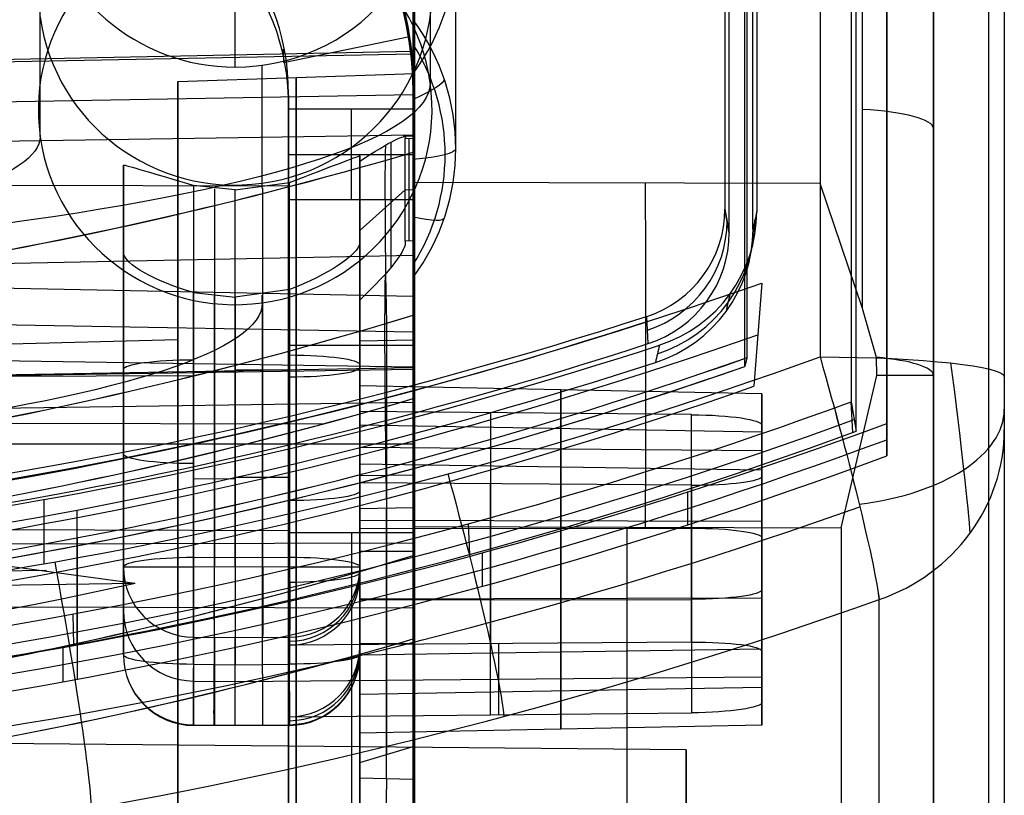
# Model space of a CAD drawing. Extents: x -15 to 7, y 1 to 148.
# Tile 52 of 194: x 3.18 to 7.35, y 112.34 to 115.62. Entities that reach past the tile are written whole.
import ezdxf

# ---------------------------------------------------------------- set-up
doc = ezdxf.new("R2010")
doc.units = 0
doc.layers.add('DEFAULT', color=7, linetype='CONTINUOUS')

msp = doc.modelspace()

# ---------------------------------------------------------------- linework, layer by layer
at = {"layer": 'DEFAULT', "color": 254}
for p, q in [((6.8479, 145.748, -5.3803), (6.8479, 113.9125, -0.9667)), ((6.2556, 145.6234, -6.3778), (6.2556, 114.1894, -2.0199)), ((6.6979, 145.589, -5.4592), (6.6979, 114.0038, -1.0803)), ((6.8479, 113.7752, -1.9572), (6.8479, 145.6106, -6.3708)), ((6.7188, 113.8793, -1.8707), (6.7188, 145.4994, -6.2544)), ((6.282, 114.7344, -1.0756), (6.282, 144.6203, -5.2189)), ((6.1819, 114.7201, -1.1796), (6.1819, 144.6057, -5.3229)), ((6.5659, 139.5964, -102.1896), (6.5659, 114.9266, -107.4333)), ((6.2477, 114.1537, -2.3178), (6.2477, 136.9718, -5.4813)), ((4.845, 26.5854, -55.5486), (4.845, 135.6283, -55.5486)), ((4.845, 115.3038, -104.8425), (4.845, 134.9216, -100.6726)), ((5.0252, 115.0743, -17.4827), (5.0252, 116.7875, -5.1254)), ((4.9173, 116.357, -9.0632), (4.9173, 115.3533, -16.3026)), ((6.745, 114.3991, -107.5197), (6.745, 116.2894, -107.1179)), ((4.845, 114.5293, -17.4071), (4.845, 116.2422, -5.0516)), ((3.2681, 115.1253, -16.2829), (3.2681, 116.1305, -9.0318)), ((4.0927, 115.419, -8.9343), (4.0927, 116.113, -4.499)), ((7.045, 115.9683, -106.7902), (7.045, 114.1158, -107.184)), ((7.045, 87.8847, -67.3442), (7.045, 115.9249, -67.3442)), ((4.845, 115.485, -6.6896), (0.2526, 115.3946, -6.7579)), ((0.2526, 115.3851, -6.8953), (4.845, 115.4755, -6.8269)), ((4.845, 115.4755, -6.8269), (4.845, 115.1307, -9.3137)), ((4.207, 114.9077, -12.6801), (4.207, 115.4268, -8.9354)), ((0.2526, 115.2231, -8.064), (4.845, 115.3025, -8.075)), ((4.845, 115.3038, -107.3992), (4.845, 115.3038, -104.8425)), ((4.845, 114.9314, -107.4784), (4.845, 115.3038, -107.3992)), ((4.845, 115.1307, -9.3137), (0.2526, 115.0623, -9.2233)), ((4.752, 114.5709, -16.3124), (4.752, 115.1009, -12.4891)), ((4.845, 115.1274, -12.7083), (4.8032, 115.1266, -12.7089)), ((4.8111, 115.1173, -12.8461), (4.845, 115.118, -12.8456)), ((4.8111, 114.6838, -15.9732), (4.8111, 115.1173, -12.8461)), ((4.8281, 114.684, -15.9736), (4.8281, 115.1176, -12.8459)), ((4.845, 115.118, -12.8456), (4.845, 114.6843, -15.9739)), ((4.845, 115.0589, -3.466), (4.845, 114.3698, -5.6642)), ((4.6193, 115.0445, -13.0029), (4.6193, 114.6743, -15.6734)), ((4.6193, 113.3061, -12.7619), (4.6193, 115.0445, -13.0029)), ((4.6193, 114.4343, -16.5004), (4.6193, 115.0207, -12.271)), ((3.6193, 114.6345, -15.6683), (3.6193, 115.0048, -12.9969)), ((3.6193, 115.0048, -12.9969), (3.6193, 113.3057, -12.7614)), ((4.0927, 114.9, -12.678), (4.322, 114.9316, -12.6844)), ((4.322, 113.3473, -12.4647), (4.322, 114.9316, -12.6844)), ((6.5659, 114.9266, -107.4333), (4.845, 114.9314, -107.4784)), ((3.9167, 114.9184, -12.6821), (3.9167, 113.3469, -12.4642)), ((4.0927, 114.9, -12.678), (3.9167, 114.9184, -12.6821)), ((4.0047, 114.9045, -12.6794), (4.0047, 113.3463, -12.4634)), ((4.0927, 113.3456, -12.4625), (4.0927, 114.9, -12.678)), ((4.2073, 114.9077, -12.6801), (4.2073, 113.3465, -12.4636)), ((4.8111, 114.9005, -14.4097), (4.6193, 114.7275, -14.3857)), ((4.8111, 114.9005, -14.4097), (4.845, 114.9011, -14.4098)), ((6.745, 114.3991, -107.5197), (6.5659, 114.9266, -107.4333)), ((4.6193, 114.8761, -14.2176), (4.6193, 113.809, -14.2176)), ((3.6193, 113.1042, -14.2148), (3.6193, 114.836, -14.2148)), ((6.1819, 114.7201, -1.1796), (6.1632, 114.8182, -0.4716)), ((6.1632, 114.8182, -0.4716), (6.1819, 114.72, -1.1796)), ((4.6193, 113.9206, -14.1718), (4.6193, 114.7571, -14.1718)), ((4.845, 114.6843, -15.9739), (4.8111, 114.6838, -15.9732)), ((4.6193, 114.6743, -15.6734), (4.6193, 113.6273, -15.5282)), ((4.845, 114.6224, -5.6992), (0.2526, 114.532, -5.7676)), ((3.6193, 112.9354, -15.4328), (3.6193, 114.6345, -15.6683)), ((4.845, 114.3698, -5.6642), (4.845, 114.6224, -5.6992)), ((0.2526, 114.5417, -6.7785), (4.845, 114.4513, -6.8469)), ((4.322, 114.479, -15.9492), (4.0927, 114.4468, -15.9467)), ((4.322, 114.479, -15.9492), (4.322, 113.5861, -15.8254)), ((6.3192, 114.5056, 0.6375), (6.2853, 114.0697, -3.1999)), ((3.9167, 112.8942, -15.7299), (3.9167, 114.4656, -15.9478)), ((3.9167, 114.4656, -15.9478), (4.0927, 114.4468, -15.9467)), ((4.0047, 112.8933, -15.7306), (4.0047, 114.4515, -15.9466)), ((4.0927, 114.4468, -15.9467), (4.0927, 112.8924, -15.7312)), ((4.207, 114.4226, -16.1787), (4.207, 114.4548, -15.9468)), ((4.2073, 112.8936, -15.7304), (4.2073, 114.4548, -15.9468)), ((4.845, 114.4513, -6.8469), (4.845, 114.0178, -6.7868)), ((4.845, 114.1506, -9.0158), (4.845, 114.4513, -6.8469)), ((6.8047, 114.192, -107.5427), (6.745, 114.3991, -107.5197)), ((0.2526, 114.3797, -7.947), (4.845, 114.3003, -7.936)), ((5.8383, 114.2498, -1.1144), (5.8325, 114.3647, -0.4143)), ((5.8383, 114.2498, -1.1144), (5.8325, 114.3647, -0.4143)), ((4.845, 113.6685, -7.9013), (4.845, 114.3051, -7.9013)), ((4.845, 114.2649, -11.718), (4.6193, 114.2604, -11.7213)), ((4.7321, 114.2627, -11.7196), (4.7321, 112.5127, -11.477)), ((4.845, 112.5466, -11.4797), (4.845, 114.2649, -11.718)), ((4.6193, 114.2604, -11.7213), (4.6193, 112.4796, -11.4744)), ((4.845, 114.1506, -9.0158), (0.2526, 114.219, -9.1062)), ((6.2556, 114.1894, -2.0199), (6.2477, 114.1537, -2.3178)), ((6.2556, 114.1894, -2.0199), (6.2477, 114.1537, -2.3178)), ((6.806, 114.1158, -107.5502), (6.8047, 114.192, -107.5427)), ((-1.5, 114.0381, -91.8442), (4.845, 114.1489, -91.8442)), ((4.845, 114.1404, -10.1763), (0.2526, 114.072, -10.0859)), ((4.0927, 114.1387, -12.5724), (4.322, 114.1385, -12.5744)), ((4.845, 113.3537, -8.9054), (4.845, 114.1506, -9.0158)), ((0.2526, 114.1059, -5.7085), (3.9206, 114.1147, -5.6451)), ((3.9167, 114.1319, -12.573), (4.0927, 114.1321, -12.5715)), ((6.6555, 113.4715, -107.5839), (6.806, 114.1158, -107.5502)), ((7.045, 104.8898, -107.184), (7.045, 114.1158, -107.184)), ((7.345, 114.1093, -1.1953), (7.345, 113.8862, -1.3338)), ((6.3193, 114.038, -13.1086), (4.6193, 114.0715, -13.0833)), ((4.6193, 114.0715, -13.0833), (4.6193, 113.7419, -15.4605)), ((4.6193, 112.9324, -12.9254), (4.6193, 114.0715, -13.0833)), ((5.4693, 114.0547, -13.0959), (5.4693, 113.7292, -15.4438)), ((5.4693, 112.945, -12.9421), (5.4693, 114.0547, -13.0959)), ((4.845, 113.3537, -8.9054), (4.845, 114.0178, -6.7868)), ((6.3193, 113.7166, -15.4271), (6.3193, 114.038, -13.1086)), ((6.3193, 114.038, -13.1086), (6.3193, 112.9577, -12.9588)), ((0.2526, 113.9347, -10.0764), (4.845, 114.0031, -10.1668)), ((3.6193, 113.9701, -15.5762), (3.6193, 113.9701, -12.8535)), ((4.6193, 113.9902, -15.5785), (4.6193, 113.9902, -12.8567)), ((4.845, 114.0031, -10.1668), (4.845, 113.0018, -10.028)), ((6.6979, 114.0038, -1.0803), (6.7188, 113.8793, -1.8707)), ((6.7048, 113.8744, -1.87), (6.6979, 114.0038, -1.0803)), ((6.022, 113.9497, -13.1138), (4.6193, 113.9635, -13.1034)), ((4.6193, 113.9635, -13.1034), (4.6193, 113.2721, -13.0076)), ((4.6193, 113.6613, -15.2826), (4.6193, 113.9635, -13.1034)), ((5.172, 113.958, -13.1075), (5.172, 112.9816, -12.9722)), ((5.4693, 113.655, -15.2742), (5.4693, 113.9551, -13.1097)), ((6.022, 112.9879, -12.9805), (6.022, 113.9497, -13.1138)), ((0.2526, 113.9206, -6.6924), (4.4644, 113.9106, -6.7652)), ((4.6193, 113.9064, -14.2736), (6.3193, 113.8771, -14.2696)), ((4.845, 113.9025, -7.1547), (4.845, 113.9025, -8.9814)), ((6.3193, 113.9059, -13.4106), (6.3193, 113.6895, -14.9713)), ((6.3193, 113.9059, -13.4106), (6.3193, 112.9493, -13.278)), ((6.3193, 112.7866, -14.1929), (6.3193, 113.8877, -14.1929)), ((6.8479, 113.9125, -0.9667), (6.8479, 113.7752, -1.9572)), ((7.345, 113.8862, -1.3338), (7.345, 109.8838, -14.1008)), ((4.6193, 113.8123, -14.1938), (6.3193, 113.7976, -14.1917)), ((6.3193, 112.8319, -14.1246), (6.3193, 113.8069, -14.1246)), ((4.6193, 113.7419, -15.4605), (6.3193, 113.7166, -15.4271)), ((4.6193, 113.7419, -15.4605), (4.6193, 112.6028, -15.3026)), ((5.4693, 113.7292, -15.4438), (5.4693, 112.6195, -15.29)), ((3.9167, 113.6791, -15.8387), (4.0927, 113.6788, -15.8403)), ((4.0927, 113.6855, -15.8412), (4.322, 113.6857, -15.8392)), ((4.845, 113.6939, -16.8365), (4.6193, 113.6906, -16.832)), ((6.3193, 112.6363, -15.2773), (6.3193, 113.7166, -15.4271)), ((6.3193, 112.7329, -14.8386), (6.3193, 113.6895, -14.9713)), ((6.022, 113.6509, -15.2688), (4.6193, 113.6613, -15.2826)), ((4.6193, 112.9699, -15.1867), (4.6193, 113.6613, -15.2826)), ((5.172, 112.6808, -15.1418), (5.172, 113.6572, -15.2771)), ((6.022, 113.6509, -15.2688), (6.022, 112.6892, -15.1354)), ((4.6193, 113.6273, -15.5282), (4.6193, 112.9359, -15.4324)), ((6.005, 113.6245, -0.9193), (6.005, 113.4852, -1.9244)), ((4.322, 113.5861, -15.8254), (4.322, 112.8947, -15.7295)), ((4.6193, 113.5532, -16.8225), (4.845, 113.5566, -16.827)), ((4.7322, 112.4116, -16.6662), (4.7322, 113.5549, -16.8248)), ((4.845, 113.5566, -16.827), (4.845, 112.4094, -16.6679)), ((3.4238, 112.9767, -0.8068), (3.4238, 113.5464, -0.8857)), ((4.6193, 112.4138, -16.6646), (4.6193, 113.5532, -16.8225)), ((4.6193, 113.5036, -13.0046), (6.3193, 113.4996, -13.0339)), ((4.845, 104.8478, -107.6313), (4.845, 113.4765, -107.6313)), ((4.845, 113.4765, -107.6313), (6.6555, 113.4715, -107.5839)), ((5.0845, 113.3589, -1.7985), (5.0789, 113.4887, -1.0089)), ((5.7502, 104.8707, -107.6076), (5.7502, 113.474, -107.6076)), ((6.6555, 113.4715, -107.5839), (6.6555, 104.8936, -107.5839)), ((3.4239, 113.4289, -1.9394), (3.4239, 112.8312, -1.8565)), ((4.6193, 113.4699, -13.035), (6.022, 113.4682, -13.0471)), ((0.2526, 113.397, -8.9923), (4.845, 113.408, -8.9129)), ((2.8622, 113.3476, -7.3494), (3.6684, 113.2372, -8.2479)), ((3.9167, 113.3469, -12.4642), (4.0927, 113.3456, -12.4625)), ((4.0927, 113.3456, -12.4625), (4.322, 113.3473, -12.4647)), ((4.0927, 113.3044, -12.4596), (4.0927, 113.3456, -12.4625)), ((4.6193, 113.3722, -11.5982), (4.845, 113.3727, -11.5943)), ((5.1363, 113.3661, -0.8758), (5.1363, 113.2246, -1.896)), ((3.6193, 113.3057, -12.7614), (3.6193, 112.9354, -15.4328)), ((4.0927, 113.3044, -12.4596), (3.9164, 113.3057, -12.4614)), ((4.3223, 113.3061, -12.4619), (4.0927, 113.3044, -12.4596)), ((4.6193, 113.2721, -13.0076), (4.6193, 113.3061, -12.7619)), ((6.3193, 113.3371, -15.3745), (6.3193, 113.3371, -13.0114)), ((6.3193, 113.3194, -14.9199), (6.3193, 113.3194, -13.3293)), ((0.2526, 113.2398, -7.7949), (3.2939, 113.2924, -7.8022)), ((4.6193, 113.286, -16.7855), (4.6193, 113.286, -15.3973)), ((4.6193, 113.286, -12.9744), (4.6193, 113.286, -11.5862)), ((0.2526, 113.1863, -8.1807), (3.6684, 113.2372, -8.2479)), ((0.2526, 113.1441, -9.9668), (4.845, 113.1331, -10.0462)), ((4.6193, 113.1706, -15.3813), (6.3193, 113.1747, -15.3519)), ((4.6193, 113.1662, -15.2139), (6.022, 113.1679, -15.2018)), ((6.8153, 109.1653, -13.8756), (6.8153, 113.1677, -1.1085)), ((3.4106, 112.9766, -1.7455), (3.4068, 113.1069, -0.9559)), ((3.9167, 113.0086, -12.7202), (4.0927, 113.0073, -12.7184)), ((3.9167, 113.0086, -12.7202), (3.9167, 112.6382, -15.3916)), ((4.0047, 113.0079, -12.7193), (4.0047, 112.6374, -15.3922)), ((4.0927, 113.0073, -12.7184), (4.322, 113.009, -12.7207)), ((4.0927, 112.6365, -15.3929), (4.0927, 113.0073, -12.7184)), ((4.322, 112.9753, -12.9638), (4.322, 113.009, -12.7207)), ((6.022, 112.9879, -12.9805), (4.322, 112.9753, -12.9638)), ((4.6193, 112.9833, -16.7435), (4.845, 112.9828, -16.7474)), ((4.845, 113.0018, -10.028), (4.845, 112.5466, -11.4797)), ((5.2059, 112.9819, -12.9725), (5.2059, 112.6811, -15.1415)), ((3.3637, 112.9658, -0.8047), (3.3637, 112.8202, -1.8555)), ((4.6193, 112.9359, -15.4324), (4.6193, 112.9699, -15.1867)), ((6.3193, 112.9577, -12.9588), (4.6193, 112.9324, -12.9254)), ((4.6193, 112.6028, -15.3026), (4.6193, 112.9324, -12.9254)), ((5.4693, 112.6195, -15.29), (5.4693, 112.945, -12.9421)), ((6.3193, 112.9577, -12.9588), (6.3193, 112.6363, -15.2773)), ((6.3193, 112.7329, -14.8386), (6.3193, 112.9493, -13.278)), ((3.9167, 112.8942, -15.7299), (4.0927, 112.8924, -15.7312)), ((4.0927, 112.8924, -15.7312), (4.322, 112.8947, -15.7295)), ((3.9167, 112.8234, -14.0558), (4.0927, 112.8219, -14.0556)), ((4.0927, 112.8219, -14.0555), (6.3193, 112.8411, -14.0582)), ((4.6193, 112.7678, -14.1123), (6.3193, 112.7972, -14.1163)), ((4.6193, 111.75, -14.1718), (4.6193, 112.7596, -14.1718)), ((4.322, 112.6724, -15.1481), (6.022, 112.6892, -15.1354)), ((3.9167, 112.6382, -15.3916), (4.0927, 112.6365, -15.3929)), ((4.0927, 112.6365, -15.3929), (4.322, 112.6387, -15.3912)), ((4.322, 112.6387, -15.3912), (4.322, 112.6724, -15.1481)), ((4.0927, 112.6336, -15.4341), (3.9164, 112.6354, -15.4328)), ((4.0927, 112.6365, -15.3929), (4.0927, 112.6336, -15.4341)), ((4.3223, 112.6359, -15.4324), (4.0927, 112.6336, -15.4341)), ((4.3223, 112.6359, -15.4324), (4.0927, 112.6336, -15.4341)), ((4.3223, 112.6359, -15.4324), (4.0927, 112.6336, -15.4341)), ((6.3193, 112.6363, -15.2773), (4.6193, 112.6028, -15.3026)), ((6, 112.5334, -91.8442), (-1, 112.5945, -91.8442)), ((4.6193, 112.4796, -11.4744), (4.845, 112.5466, -11.4797)), ((6, 110.2643, -91.8442), (6, 112.5334, -91.8442)), ((4.6193, 112.4796, -11.4744), (4.6193, 111.842, -13.5083)), ((4.6193, 112.4138, -16.6646), (4.845, 112.4094, -16.6679))]:
    msp.add_line(p, q, dxfattribs=at)
at = {"layer": 'DEFAULT', "color": 7}
for p, q in [((4.8503, 115.3923, -91.8507), (4.8503, 116.7123, -91.8507)), ((4.297, 115.4381, -107.1311), (4.8291, 115.5483, -107.108)), ((4.2954, 115.4953, -107.3665), (4.297, 115.4381, -107.1311)), ((3.8503, 115.3574, -91.8507), (4.8503, 115.3923, -91.8507)), ((3.8503, 114.267, -91.8507), (3.8503, 115.3574, -91.8507)), ((4.3173, 115.3005, -107.4073), (4.3173, 114.9169, -107.4889)), ((4.3173, 115.3005, -107.4073), (4.3173, 115.2419, -107.1722)), ((4.3173, 114.8774, -107.3306), (4.3173, 115.2814, -107.3306)), ((4.8503, 110.7928, -104.0126), (4.8503, 115.2971, -104.0126)), ((4.8503, 115.2419, -107.1722), (4.8503, 115.2971, -107.1606)), ((4.8503, 115.2971, -107.1606), (4.8503, 115.2971, -104.0126)), ((4.3173, 115.2419, -107.1722), (4.3173, 114.8583, -107.2538)), ((4.3173, 115.2419, -107.1722), (4.8503, 115.2419, -107.1722)), ((4.5838, 114.8583, -107.2538), (4.5838, 115.2419, -107.1722)), ((4.8503, 114.8583, -107.2538), (4.8503, 115.2419, -107.1722)), ((4.3173, 115.0794, -107.2068), (4.3173, 115.0794, -107.4543)), ((4.3173, 115.0501, -107.213), (4.8503, 115.0501, -107.213)), ((4.3173, 114.915, -107.4893), (-0.2497, 114.9276, -107.6089)), ((4.3173, 114.9169, -107.4889), (4.3173, 114.915, -107.4893)), ((4.3173, 114.8583, -107.2538), (4.3173, 114.9169, -107.4889)), ((4.3173, 113.4532, -107.4735), (4.3173, 114.9005, -107.423)), ((4.8503, 114.8583, -107.2538), (4.3173, 114.8583, -107.2538)), ((-0.2497, 114.1596, -91.8507), (3.8503, 114.267, -91.8507)), ((4.3173, 114.2429, -107.3543), (4.8503, 114.2429, -107.3543)), ((4.3173, 114.1892, -107.6041), (4.3173, 114.1808, -107.361)), ((1.0003, 113.826, -103.9118), (4.8503, 113.826, -104.0126)), ((-0.2497, 113.4727, -107.7618), (4.3173, 113.4601, -107.6422)), ((4.3173, 113.4601, -107.6422), (4.3173, 113.4591, -107.6422)), ((4.3173, 113.4591, -107.6422), (4.3173, 104.8409, -107.6422)), ((4.3173, 113.4507, -107.4), (4.3173, 113.4591, -107.6422)), ((4.3173, 104.8367, -107.5211), (4.3173, 113.4549, -107.5211)), ((4.3173, 104.8324, -107.4), (4.3173, 113.4507, -107.4)), ((4.8503, 113.4507, -107.4), (4.3173, 113.4507, -107.4)), ((4.5838, 113.4507, -107.4), (4.5838, 104.8394, -107.4)), ((4.8503, 104.8464, -107.4), (4.8503, 113.4507, -107.4))]:
    msp.add_line(p, q, dxfattribs=at)
at = {"layer": 'DEFAULT', "color": 254, "extrusion": (1, 2.57381e-12, 1.50234e-11)}
msp.add_arc((61.766, -493.8639, 6.5659), 496.2411, 80.278902, 83.935395, dxfattribs=at)
at = {"layer": 'DEFAULT', "color": 254, "extrusion": (1, 0, 0)}
for centre, radius, start, end in [((61.766, -493.8639, 7.345), 495.4414, 80.278902, 83.935395), ((111.3989, -91.8442, 4.845), 2.75, 270, 90), ((61.766, -493.8639, 3.283), 496.3271, 84.006443, 84.037981), ((111.3989, -91.8442, 6), 1.1345, 270, 90)]:
    msp.add_arc(centre, radius, start, end, dxfattribs=at)
at = {"layer": 'DEFAULT', "color": 254, "extrusion": (0.999657, 0.003595, 0.025929)}
msp.add_arc((61.6622, -494.4376, 6.5616), 496.646, 80.377237, 83.85852, dxfattribs=at)
at = {"layer": 'DEFAULT', "color": 254, "extrusion": (0.999657, -0.003595, -0.025929)}
for centre, radius, start, end in [((61.7415, -493.8771, 5.8953), 496.4181, 80.374756, 83.860878), ((48825.3829, -5818.3174, 5.8953), 49056.7755, 173.18883209, 173.18955807)]:
    msp.add_arc(centre, radius, start, end, dxfattribs=at)
at = {"layer": 'DEFAULT', "color": 254, "extrusion": (1, 1.20474e-10, -1.67368e-10)}
msp.add_arc((99.0842, -54.4141, 7.345), 17.5056, 357.94558, 73.54773, dxfattribs=at)
at = {"layer": 'DEFAULT', "color": 254, "extrusion": (-0.026177, -0.20784, 0.977812)}
for centre in [(-11.1002, 90.3241, -126.6079), (-11.1002, 89.7885, -129.1079)]:
    msp.add_arc(centre, 1.5081, 6.3572, 95.2433, dxfattribs=at)
at = {"layer": 'DEFAULT', "color": 254}
for centre, radius, start, end in [((3.345, 115.3038, -105.9719), 1.5, 0, 88.5), ((3.9193, 112.9354, -15.4328), 0.3, 180, 269.4361), ((4.3193, 112.9359, -15.4324), 0.3, 270.5639, 0)]:
    msp.add_arc(centre, radius, start, end, dxfattribs=at)
at = {"layer": 'DEFAULT', "color": 7, "extrusion": (0.026177, 9.05581e-15, 0.999657)}
msp.add_arc((115.2969, -6.0712, -103.85), 1.5002, 270.0095, 358.5102, dxfattribs=at)
at = {"layer": 'DEFAULT', "color": 7}
msp.add_arc((3.3503, 115.2971, -105.5675), 1.5, 0, 88.5, dxfattribs=at)
at = {"layer": 'DEFAULT', "color": 7, "extrusion": (-0.026135, -0.207174, 0.977955)}
msp.add_arc((-11.1174, 89.9178, -128.8116), 1.5084, 6.3843, 95.1306, dxfattribs=at)
at = {"layer": 'DEFAULT', "color": 7, "extrusion": (1, 0, -1.66951e-16)}
msp.add_arc((111.3923, -91.8507, 4.8503), 5.32, 270, 90, dxfattribs=at)
at = {"layer": 'DEFAULT', "color": 254, "extrusion": (1, 1.38492e-12, 1.27546e-11)}
msp.add_arc((61.766, -493.8639, 4.845), 493.2851, 83.618264, 83.797846, dxfattribs=at)
at = {"layer": 'DEFAULT', "color": 254, "extrusion": (1, 1.65725e-15, 6.6215e-15)}
msp.add_arc((99.0841, -54.4143, 7.278), 17.2558, 357.91629, 73.5776, dxfattribs=at)
at = {"layer": 'DEFAULT', "color": 254, "extrusion": (-1.95284e-14, 0.137324, 0.990526)}
msp.add_arc((-4.0948, -116.3849, 4.7617), 0.9303, 143.7404, 216.2596, dxfattribs=at)
at = {"layer": 'DEFAULT', "color": 254, "extrusion": (-0.000867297, 0.136835, 0.990593)}
msp.add_arc((-4.8294, -116.3603, 6.9395), 0.8325, 89.6412, 187.5339, dxfattribs=at)
at = {"layer": 'DEFAULT', "color": 7, "extrusion": (-0.026177, -0.20784, 0.977812)}
for centre, radius, start, end in [((-11.0939, 89.784, -129.1014), 0.9748, 6.0166, 94.9712), ((-11.0945, 89.7833, -128.8593), 0.9819, 5.5639, 94.4497)]:
    msp.add_arc(centre, radius, start, end, dxfattribs=at)
at = {"layer": 'DEFAULT', "color": 254, "extrusion": (1, 9.41898e-17, 4.91054e-16)}
msp.add_arc((99.0841, -54.4143, 7.045), 16.8522, 357.89149, 73.62729, dxfattribs=at)
at = {"layer": 'DEFAULT', "color": 254, "extrusion": (-0.007111, 0.137321, 0.990501)}
for centre, start, end in [((-10.0464, -116.0226, -0.3423), 184.957, 4.957), ((-10.0725, -116.0213, 3.3397), 4.957, 184.957), ((-10.0464, -116.0226, -0.3423), 4.957, 184.957)]:
    msp.add_arc(centre, 0.8325, start, end, dxfattribs=at)
at = {"layer": 'DEFAULT', "color": 254, "extrusion": (0.000627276, 0.136406, 0.990653)}
msp.add_arc((-3.5581, -116.4088, 6.8956), 0.8325, 8.1533, 90.2603, dxfattribs=at)
at = {"layer": 'DEFAULT', "color": 254, "extrusion": (3.3087e-15, 0.990526, -0.137324)}
msp.add_arc((1.2073, -0.3132, 117.2095), 5.1857, 180.009, 270.4164, dxfattribs=at)
at = {"layer": 'DEFAULT', "color": 254, "extrusion": (1, -1.28706e-07, 1.78435e-08)}
msp.add_arc((115.1136, -17.1995, 4.845), 0.6201, 199.5648, 324.6491, dxfattribs=at)
at = {"layer": 'DEFAULT', "color": 254, "extrusion": (-9.08881e-14, 0.137324, 0.990526)}
msp.add_arc((-4.0948, -116.3849, -1.5146), 0.9303, 143.7406, 216.2594, dxfattribs=at)
at = {"layer": 'DEFAULT', "color": 254, "extrusion": (1, -4.51511e-07, -2.31056e-06)}
msp.add_arc((115.1136, -17.1995, 4.845), 0.6201, 199.5646, 324.6493, dxfattribs=at)
at = {"layer": 'DEFAULT', "color": 254, "extrusion": (-7.96576e-13, 0.137324, 0.990526)}
msp.add_arc((-4.0971, -116.385, -1.6988), 0.8831, 147.8799, 212.1174, dxfattribs=at)
at = {"layer": 'DEFAULT', "color": 254, "extrusion": (1, -4.00678e-15, -2.24345e-15)}
msp.add_arc((114.4852, -6.6895, 4.845), 0.9998, 352.1033, 82.1106, dxfattribs=at)
at = {"layer": 'DEFAULT', "color": 7, "extrusion": (1, 0, 0)}
for centre, radius, start, end in [((111.3923, -91.8507, 4.8503), 4, 270, 90), ((111.3923, -91.8507, 4.3503), 3.9825, 270, 90), ((113.4601, -100.6446, 4.3173), 6.9976, 269.99999, 282.00001), ((113.4475, -100.5235, 4.3173), 6.8766, 270.02638, 281.8387)]:
    msp.add_arc(centre, radius, start, end, dxfattribs=at)
at = {"layer": 'DEFAULT', "color": 254, "extrusion": (-1.25278e-10, 0.990526, -0.137324)}
msp.add_arc((1.2073, -0.3132, 116.4992), 6.1246, 179.94515, 270.35255, dxfattribs=at)
at = {"layer": 'DEFAULT', "color": 7, "extrusion": (1, 0, -2.24e-16)}
msp.add_arc((111.3923, -91.8507, 3.8503), 3.9651, 270, 90, dxfattribs=at)
at = {"layer": 'DEFAULT', "color": 254, "extrusion": (-0.318867, 0.93882, -0.130156)}
msp.add_arc((-41.4144, -3.3468, 109.0026), 0.4, 182.5312, 231.6901, dxfattribs=at)
at = {"layer": 'DEFAULT', "color": 254, "extrusion": (0, 0.978148, 0.207912)}
msp.add_arc((-6.645, -128.5678, 90.404), 0.4, 180, 255.5225, dxfattribs=at)
at = {"layer": 'DEFAULT', "color": 254, "extrusion": (-0.602672, 0.795141, -0.067357)}
msp.add_arc((-72.6732, -6.7617, 89.5002), 0.7006, 133.8923, 185.8613, dxfattribs=at)
at = {"layer": 'DEFAULT', "color": 254, "extrusion": (1, 8.30319e-16, 1.41574e-15)}
msp.add_arc((114.1277, -12.7083, 4.845), 0.9998, 352.1033, 82.1106, dxfattribs=at)
at = {"layer": 'DEFAULT', "color": 254, "extrusion": (-1.71813e-10, 0.990526, -0.137324)}
msp.add_arc((1.2073, -0.3132, 116.2706), 4.4754, 180.0751, 270.4825, dxfattribs=at)
at = {"layer": 'DEFAULT', "color": 254, "extrusion": (1, 2.83148e-15, -1.66064e-15)}
msp.add_arc((114.1404, -9.1765, 4.845), 0.9998, 262.1033, 352.1106, dxfattribs=at)
at = {"layer": 'DEFAULT', "color": 254, "extrusion": (0.026198, 0.107112, 0.993902)}
msp.add_arc((31.6738, -128.1144, 9.0062), 17.9501, 104.55265, 120.25378, dxfattribs=at)
at = {"layer": 'DEFAULT', "color": 254, "extrusion": (0.02605, 0.108067, 0.993802)}
msp.add_arc((31.2129, -128.13, 9.1158), 17.8639, 104.32471, 120.10206, dxfattribs=at)
at = {"layer": 'DEFAULT', "color": 254, "extrusion": (0.999695, 0.019681, 0.014888)}
msp.add_arc((114.0098, -12.8128, 6.8058), 1, 16.2341, 82.0898, dxfattribs=at)
at = {"layer": 'DEFAULT', "color": 254, "extrusion": (0.000291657, 0.990526, -0.137324)}
msp.add_arc((-4.5913, -1.5144, 116.3861), 0.4, 179.9977, 236.6589, dxfattribs=at)
at = {"layer": 'DEFAULT', "color": 254, "extrusion": (-0.357593, 0.933873, -0.002822)}
msp.add_arc((-45.1221, -12.7168, 105.8218), 0.3313, 92.2442, 177.8312, dxfattribs=at)
at = {"layer": 'DEFAULT', "color": 254, "extrusion": (1, 2.90015e-14, -1.1597e-14)}
msp.add_arc((114.1232, -12.7117, 4.6193), 0.9998, 26.1517, 82.1099, dxfattribs=at)
at = {"layer": 'DEFAULT', "color": 254, "extrusion": (0.295272, 0.955269, -0.016622)}
msp.add_arc((30.1826, -11.1578, 111.1453), 0.3219, 1.2029, 87.8359, dxfattribs=at)
at = {"layer": 'DEFAULT', "color": 254, "extrusion": (1, -2.42189e-15, 2.30427e-14)}
msp.add_arc((113.4765, -100.6337, 4.845), 6.9976, 269.99999, 282.00001, dxfattribs=at)
at = {"layer": 'DEFAULT', "color": 254, "extrusion": (0.999654, -0.002751, 0.026177)}
msp.add_arc((113.4889, -100.7131, 2.6969), 7, 270.00413, 282, dxfattribs=at)
at = {"layer": 'DEFAULT', "color": 7, "extrusion": (1, 3.76345e-15, -2.40726e-14)}
msp.add_arc((113.4482, -100.5306, 4.8503), 6.8694, 270.02022, 281.84486, dxfattribs=at)
at = {"layer": 'DEFAULT', "color": 254, "extrusion": (0.025738, 0.106797, 0.993948)}
msp.add_arc((21.3764, -112.3215, 11.9521), 0.4805, 121.6245, 193.5332, dxfattribs=at)
at = {"layer": 'DEFAULT', "color": 254, "extrusion": (0.025627, 0.106677, 0.993963)}
msp.add_arc((21.2772, -112.3319, 11.9529), 0.6, 121.6666, 193.3846, dxfattribs=at)
at = {"layer": 'DEFAULT', "color": 254, "extrusion": (0.31869, 0.938879, -0.130164)}
msp.add_arc((32.5812, -2.9556, 111.6227), 0.4, 177.4702, 226.6778, dxfattribs=at)
at = {"layer": 'DEFAULT', "color": 254, "extrusion": (-1.58913e-14, 0.137324, 0.990526)}
msp.add_arc((-5.6822, -113.7952, 14.9389), 0.4905, 108.2115, 180.0041, dxfattribs=at)
at = {"layer": 'DEFAULT', "color": 254, "extrusion": (0.026172, 0.118498, 0.992609)}
msp.add_arc((19.1966, -112.5534, 13.0033), 0.6, 120.5995, 192.3372, dxfattribs=at)
at = {"layer": 'DEFAULT', "color": 254, "extrusion": (-3.62413e-11, 0.137324, 0.990526)}
msp.add_arc((-5.6822, -113.7952, 14.5854), 0.4997, 108.2115, 180.004, dxfattribs=at)
at = {"layer": 'DEFAULT', "color": 254, "extrusion": (0.008727, 0.137319, 0.990488)}
for centre, radius, start, end in [((1.6059, -113.9192, 14.7446), 0.5999, 111.8301, 183.6062), ((8.7111, -131.7058, 14.7446), 19.7531, 94.44703, 111.77695), ((8.7243, -131.8142, 14.7446), 20.4266, 94.43704, 114.0789), ((2.8732, -114.0299, 2.7109), 0.3, 94.1006, 183.6006)]:
    msp.add_arc(centre, radius, start, end, dxfattribs=at)
at = {"layer": 'DEFAULT', "color": 254, "extrusion": (-0.602554, 0.783552, -0.151578)}
msp.add_arc((-73.0256, -2.4078, 89.3829), 0.7006, 183.7057, 235.6776, dxfattribs=at)
at = {"layer": 'DEFAULT', "color": 254, "extrusion": (1, -2.02774e-14, -9.63562e-15)}
msp.add_arc((113.6939, -15.8367, 4.845), 0.9998, 262.1033, 352.1106, dxfattribs=at)
at = {"layer": 'DEFAULT', "color": 254, "extrusion": (-0.357566, 0.899421, -0.251372)}
msp.add_arc((-46.3283, 11.2334, 105.4286), 0.3313, 187.9376, 273.5232, dxfattribs=at)
at = {"layer": 'DEFAULT', "color": 254, "extrusion": (0.275214, 0.924027, -0.265388)}
msp.add_arc((28.9318, 14.3581, 111.0797), 0.3236, 267.9839, 354.0545, dxfattribs=at)
at = {"layer": 'DEFAULT', "color": 254, "extrusion": (0.999695, 0.014888, -0.019681)}
msp.add_arc((113.6089, -15.7045, 6.7533), 1, 262.1241, 327.9798, dxfattribs=at)
at = {"layer": 'DEFAULT', "color": 254, "extrusion": (3.06279e-12, 0.137324, 0.990526)}
msp.add_arc((0.2826, -131.9605, 16.3559), 19.7625, 90.09446, 109.51505, dxfattribs=at)
at = {"layer": 'DEFAULT', "color": 254, "extrusion": (1, 1.01388e-14, -8.43073e-15)}
msp.add_arc((113.6906, -15.8322, 4.6193), 0.9998, 262.104, 318.0622, dxfattribs=at)
at = {"layer": 'DEFAULT', "color": 254, "extrusion": (0.999338, 0.021774, -0.029136)}
msp.add_arc((49883.1304, -5921.697, 8.6846), 50119.8694, 173.21480477, 173.21550517, dxfattribs=at)
at = {"layer": 'DEFAULT', "color": 254, "extrusion": (-4.76953e-15, 0.990526, -0.137324)}
msp.add_arc((1.2073, -0.3132, 115.5603), 5.4143, 179.9914, 270.3988, dxfattribs=at)
at = {"layer": 'DEFAULT', "color": 254, "extrusion": (-0.017333, 0.136601, 0.990475)}
for centre in [(-16.1296, -130.3934, 9.9288), (-16.0017, -129.8413, 6.5797)]:
    msp.add_arc(centre, 18.1011, 84.99261, 99.77649, dxfattribs=at)
at = {"layer": 'DEFAULT', "color": 254, "extrusion": (-0.017452, 0.137303, 0.990375)}
for centre in [(-16.1611, -130.3029, 10.0091), (-16.033, -129.7533, 6.6597)]:
    msp.add_arc(centre, 18.0219, 84.94766, 99.79688, dxfattribs=at)
at = {"layer": 'DEFAULT', "color": 254, "extrusion": (0.025707, 0.107249, 0.9939)}
msp.add_arc((31.2038, -128.5961, 12.0037), 19.5466, 111.74863, 121.51728, dxfattribs=at)
at = {"layer": 'DEFAULT', "color": 254, "extrusion": (-8.55771e-13, 0.137324, 0.990526)}
msp.add_arc((0.2866, -131.9897, 15.167), 19.6331, 90.83215, 108.16343, dxfattribs=at)
at = {"layer": 'DEFAULT', "color": 254, "extrusion": (2.95536e-12, 0.137324, 0.990526)}
msp.add_arc((0.2827, -131.9614, 14.4254), 19.7129, 90.09508, 109.51438, dxfattribs=at)
at = {"layer": 'DEFAULT', "color": 7, "extrusion": (1, 0, 3.08971e-16)}
msp.add_arc((111.3923, -91.8507, 3.8503), 2.8746, 270, 90, dxfattribs=at)
at = {"layer": 'DEFAULT', "color": 254, "extrusion": (-2.09522e-12, 0.137324, 0.990526)}
msp.add_arc((0.2866, -131.9895, 14.5854), 19.6481, 90.8317, 108.16357, dxfattribs=at)
at = {"layer": 'DEFAULT', "color": 254, "extrusion": (0.026036, 0.105563, 0.994072)}
msp.add_arc((32.1109, -128.4883, 11.828), 19.7809, 104.59672, 121.95538, dxfattribs=at)
at = {"layer": 'DEFAULT', "color": 254, "extrusion": (0.99724, 0.06563, -0.034727)}
msp.add_arc((48284.5888, -5659.1377, 13.3811), 48502.2672, 173.29950066, 173.30022243, dxfattribs=at)
at = {"layer": 'DEFAULT', "color": 254, "extrusion": (0.025995, 0.105398, 0.99409)}
msp.add_arc((32.0245, -128.316, 11.8088), 19.8554, 104.47127, 123.83177, dxfattribs=at)
at = {"layer": 'DEFAULT', "color": 254, "extrusion": (-0.008727, 0.137319, 0.990488)}
for centre, radius, start, end in [((-8.1294, -131.722, 13.6252), 19.7032, 87.21379, 105.7724), ((-8.1294, -131.7219, 13.6252), 19.7032, 87.21376, 105.77243), ((-8.1202, -131.8521, 13.6252), 20.4265, 87.23356, 106.87549), ((-11.4753, -113.4885, 0.4304), 0.3, 86.8972, 176.3972)]:
    msp.add_arc(centre, radius, start, end, dxfattribs=at)
at = {"layer": 'DEFAULT', "color": 254, "extrusion": (-2.22045e-15, 0.990526, -0.137324)}
for centre, start, end in [((-3.9193, 2.9192, 114.8276), 0, 89.5), ((-3.9193, 0.2222, 114.8413), 270.5, 0)]:
    msp.add_arc(centre, 0.3, start, end, dxfattribs=at)
at = {"layer": 'DEFAULT', "color": 254, "extrusion": (-2.66454e-15, 0.990526, -0.137324)}
for centre, start, end in [((-4.3193, 2.9187, 114.848), 90.5, 180), ((-4.3193, 0.2227, 115.2104), 180, 269.5), ((-6.0193, 2.3585, 114.1867), 90.5, 180), ((-4.3193, 0.2227, 114.3342), 180, 269.5), ((-6.0193, 0.7829, 114.1843), 180, 269.5)]:
    msp.add_arc(centre, 0.3, start, end, dxfattribs=at)
at = {"layer": 'DEFAULT', "color": 254, "extrusion": (0.961998, 0.268417, -0.050112)}
msp.add_arc((108.1319, 0.4584, 36.988), 1.0016, 84.5057, 163.3145, dxfattribs=at)
at = {"layer": 'DEFAULT', "color": 254, "extrusion": (-9.93283e-14, 0.994403, -0.10565)}
msp.add_arc((-6.545, 10.867, 113.5969), 0.8, 91.5, 180, dxfattribs=at)
at = {"layer": 'DEFAULT', "color": 254, "extrusion": (0.961991, 0.268436, -0.050142)}
msp.add_arc((108.1311, 0.4596, 36.9902), 1.0016, 84.5071, 163.3133, dxfattribs=at)
at = {"layer": 'DEFAULT', "color": 254, "extrusion": (-1.2336e-12, 0.978148, 0.207912)}
msp.add_arc((-6.645, -128.5678, 89.3373), 0.4, 180, 246.4664, dxfattribs=at)
at = {"layer": 'DEFAULT', "color": 254, "extrusion": (-0.008726, 0.137319, 0.990488)}
msp.add_arc((-8.1281, -131.7159, 13.3252), 19.689, 86.48152, 105.75722, dxfattribs=at)
at = {"layer": 'DEFAULT', "color": 254, "extrusion": (-0.008708, 0.137322, 0.990488)}
msp.add_arc((-8.109, -131.7237, 13.3257), 19.6959, 87.22195, 105.76353, dxfattribs=at)
at = {"layer": 'DEFAULT', "color": 254, "extrusion": (0.991376, 0.129092, -0.022554)}
msp.add_arc((112.3115, -0.9236, 21.8093), 0.7755, 91.34, 163.5793, dxfattribs=at)
at = {"layer": 'DEFAULT', "color": 254, "extrusion": (-7.38311e-12, 1, 2.33478e-12)}
msp.add_arc((-6.645, -107.184, 114.1158), 0.4, 180, 246.2619, dxfattribs=at)
at = {"layer": 'DEFAULT', "color": 254, "extrusion": (2.8487e-12, 0.137324, 0.990526)}
msp.add_arc((0.2829, -131.9623, 12.495), 19.6633, 90.09571, 109.51369, dxfattribs=at)
at = {"layer": 'DEFAULT', "color": 254, "extrusion": (0.017572, 0.136575, 0.990474)}
for centre in [(17.0537, -130.0593, 8.935), (16.924, -129.5075, 5.5859)]:
    msp.add_arc(centre, 18.0502, 99.07663, 113.8884, dxfattribs=at)
at = {"layer": 'DEFAULT', "color": 254, "extrusion": (0.017452, 0.137303, 0.990375)}
for centre in [(16.8327, -130.0023, 9.0181), (16.7046, -129.4526, 5.6686)]:
    msp.add_arc(centre, 17.9714, 98.95736, 113.83448, dxfattribs=at)
at = {"layer": 'DEFAULT', "color": 254, "extrusion": (-1.08469e-14, 0.137324, 0.990526)}
msp.add_arc((0.292, -132.0434, 14.5854), 20.218, 90.82468, 110.22595, dxfattribs=at)
at = {"layer": 'DEFAULT', "color": 254, "extrusion": (3.58597e-15, 0.856363, 0.516375)}
msp.add_arc((-6.545, -59.9017, 96.9696), 0.8, 103.4744, 180, dxfattribs=at)
at = {"layer": 'DEFAULT', "color": 254, "extrusion": (-9.56689e-15, 0.137324, 0.990526)}
msp.add_arc((0.2924, -132.0473, 14.1054), 20.2345, 90.82529, 110.24783, dxfattribs=at)
at = {"layer": 'DEFAULT', "color": 254, "extrusion": (0.008727, 0.990488, -0.137319)}
for centre, start, end in [((-5.0156, 2.3645, 114.7191), 90.4296, 179.9296), ((-5.0175, 0.789, 114.7191), 179.9318, 269.4318)]:
    msp.add_arc(centre, 0.3, start, end, dxfattribs=at)
at = {"layer": 'DEFAULT', "color": 254, "extrusion": (-1.19922e-14, 0.137324, 0.990526)}
msp.add_arc((0.2926, -132.05, 13.7854), 20.2455, 90.82571, 110.26236, dxfattribs=at)
at = {"layer": 'DEFAULT', "color": 254, "extrusion": (1.0231e-10, 0.299138, 0.95421)}
msp.add_arc((-6.545, -109.0703, 32.795), 0.8, 109.7486, 180, dxfattribs=at)
at = {"layer": 'DEFAULT', "color": 254, "extrusion": (-8.2471e-15, 0.137324, 0.990526)}
msp.add_arc((0.2978, -132.1006, 14.1854), 20.4253, 90.83545, 110.47783, dxfattribs=at)
at = {"layer": 'DEFAULT', "color": 254, "extrusion": (0.964443, 0.258995, -0.052646)}
msp.add_arc((108.4197, 0.5048, 34.2779), 1, 84.5955, 163.2013, dxfattribs=at)
at = {"layer": 'DEFAULT', "color": 254, "extrusion": (4.85432e-14, 0.990526, -0.137324)}
msp.add_arc((-4.3193, 0.2227, 114.6832), 0.3, 180, 269.5, dxfattribs=at)
at = {"layer": 'DEFAULT', "color": 254, "extrusion": (0.025608, 0.107768, 0.993846)}
msp.add_arc((30.9593, -128.6499, 11.8481), 20.5863, 104.00523, 123.14882, dxfattribs=at)
at = {"layer": 'DEFAULT', "color": 254, "extrusion": (-4.73366e-14, 0.990526, -0.137324)}
msp.add_arc((-3.9193, 2.9192, 113.9847), 0.3, 0, 89.5, dxfattribs=at)
at = {"layer": 'DEFAULT', "color": 254, "extrusion": (0.999924, -0.007445, 0.009842)}
for centre, start, end in [((113.3318, -12.791, 2.9499), 82.1112, 90.0042), ((113.3318, -12.791, 3.0379), 82.1112, 90.0042), ((113.3318, -12.791, 2.9499), 90.0042, 172.1069), ((113.3318, -12.791, 3.0369), 90.0042, 172.1069)]:
    msp.add_arc(centre, 0.3, start, end, dxfattribs=at)
at = {"layer": 'DEFAULT', "color": 254, "extrusion": (0.999924, 0.007445, -0.009842)}
for centre, start, end in [((113.2708, -12.7105, 5.1736), 82.1112, 90.0042), ((113.2708, -12.7105, 5.2882), 82.1112, 90.0042), ((113.2708, -12.7105, 5.1745), 90.0042, 172.1069), ((113.2708, -12.7105, 5.2882), 90.0042, 172.1069)]:
    msp.add_arc(centre, 0.3, start, end, dxfattribs=at)
at = {"layer": 'DEFAULT', "color": 254, "extrusion": (9.26097e-14, 0.990526, -0.137324)}
msp.add_arc((-4.3193, 2.9187, 113.9852), 0.3, 90.5, 180, dxfattribs=at)
at = {"layer": 'DEFAULT', "color": 254, "extrusion": (0.983441, 0.175742, -0.044249)}
msp.add_arc((110.8767, -0.1914, 23.2), 1, 84.3975, 162.8731, dxfattribs=at)
at = {"layer": 'DEFAULT', "color": 254, "extrusion": (2.35899e-14, 0.137324, 0.990526)}
msp.add_arc((-3.9193, -113.9847, 2.9192), 0.3, 0, 89.5, dxfattribs=at)
at = {"layer": 'DEFAULT', "color": 254, "extrusion": (0, 1, 0)}
for centre, start, end in [((-3.9193, -12.7614, 113.3057), 0, 89.4361), ((-4.3193, -12.7619, 113.3061), 90.5639, 180)]:
    msp.add_arc(centre, 0.3, start, end, dxfattribs=at)
at = {"layer": 'DEFAULT', "color": 254, "extrusion": (1, -0.000348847, 0.000400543)}
msp.add_arc((113.3058, -12.7613, 4.0482), 0.3, 89.9998, 172.1077, dxfattribs=at)
at = {"layer": 'DEFAULT', "color": 254, "extrusion": (3.53329e-14, 0.137324, 0.990526)}
msp.add_arc((-4.3193, -113.9852, 2.9187), 0.3, 90.5, 180, dxfattribs=at)
at = {"layer": 'DEFAULT', "color": 254, "extrusion": (1.77636e-15, 0.137324, 0.990526)}
for centre in [(-4.3193, -113.9852, 2.7947), (-4.3193, -113.9852, 0.3461)]:
    msp.add_arc(centre, 0.3, 90.5, 180, dxfattribs=at)
at = {"layer": 'DEFAULT', "color": 254, "extrusion": (0.017453, 0.137303, 0.990375)}
msp.add_arc((16.7876, -129.7913, 7.4434), 18.0206, 98.98051, 109.94787, dxfattribs=at)
at = {"layer": 'DEFAULT', "color": 254, "extrusion": (0.024821, 0.114416, 0.993123)}
msp.add_arc((28.4046, -129.1362, 12.0165), 20.9094, 102.90192, 121.97574, dxfattribs=at)
at = {"layer": 'DEFAULT', "color": 254, "extrusion": (0, 0.137324, 0.990526)}
msp.add_arc((-3.9193, -113.9847, 1.5707), 0.3, 0, 89.5, dxfattribs=at)
at = {"layer": 'DEFAULT', "color": 254, "extrusion": (-0.008727, 0.990488, -0.137319)}
for centre, start, end in [((-7.0142, 2.35, 113.6432), 90.5682, 180.0682), ((-7.0123, 0.7744, 113.6432), 180.0704, 269.5704)]:
    msp.add_arc(centre, 0.3, start, end, dxfattribs=at)
at = {"layer": 'DEFAULT', "color": 254, "extrusion": (-4.65032e-14, 0.990526, -0.137324)}
msp.add_arc((-3.9193, 0.2222, 113.9847), 0.3, 270.5, 360, dxfattribs=at)
at = {"layer": 'DEFAULT', "color": 254, "extrusion": (-5.80852e-15, 0.137324, 0.990526)}
msp.add_arc((-3.9193, -113.9847, 0.2222), 0.3, 360, 89.5, dxfattribs=at)
at = {"layer": 'DEFAULT', "color": 254, "extrusion": (4.89731e-14, 0.990526, -0.137324)}
msp.add_arc((-4.3193, 0.2227, 113.9852), 0.3, 180, 269.5, dxfattribs=at)
at = {"layer": 'DEFAULT', "color": 254, "extrusion": (2.35666e-14, 0.137324, 0.990526)}
msp.add_arc((-4.3193, -113.9852, 0.2227), 0.3, 90.5, 180, dxfattribs=at)
at = {"layer": 'DEFAULT', "color": 254, "extrusion": (0.999924, -0.009842, -0.007445)}
for centre, start, end in [((112.9685, -15.4114, 2.9225), 180, 262.1027), ((112.9685, -15.4114, 3.0095), 180, 262.1027), ((112.9685, -15.4114, 2.9225), 172.107, 180), ((112.9685, -15.4114, 3.0104), 172.107, 180)]:
    msp.add_arc(centre, 0.3, start, end, dxfattribs=at)
at = {"layer": 'DEFAULT', "color": 254, "extrusion": (1, -0.000400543, -0.000348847)}
msp.add_arc((112.9353, -15.4327, 4.053), 0.3, 179.9998, 262.1077, dxfattribs=at)
at = {"layer": 'DEFAULT', "color": 254, "extrusion": (0.999924, 0.009842, 0.007445)}
for centre, start, end in [((112.8879, -15.4724, 5.2019), 180, 262.1027), ((112.8879, -15.4724, 5.3156), 180, 262.1027), ((112.8879, -15.4724, 5.201), 172.107, 180), ((112.8879, -15.4724, 5.3156), 172.107, 180)]:
    msp.add_arc(centre, 0.3, start, end, dxfattribs=at)
at = {"layer": 'DEFAULT', "color": 254, "extrusion": (1, 4.50056e-15, 3.32436e-16)}
msp.add_arc((112.551, -15.6743, 4.6193), 0.9998, 179.9982, 262.1108, dxfattribs=at)
at = {"layer": 'DEFAULT', "color": 254, "extrusion": (0.999695, -0.019681, -0.014888)}
msp.add_arc((112.6206, -15.6364, 2.7676), 1, 180, 262.0898, dxfattribs=at)
at = {"layer": 'DEFAULT', "color": 254, "extrusion": (1, -2.72394e-15, -2.37244e-15)}
msp.add_arc((112.5466, -15.6776, 4.845), 0.9998, 179.9982, 262.1108, dxfattribs=at)

doc.saveas('drawing.dxf')
